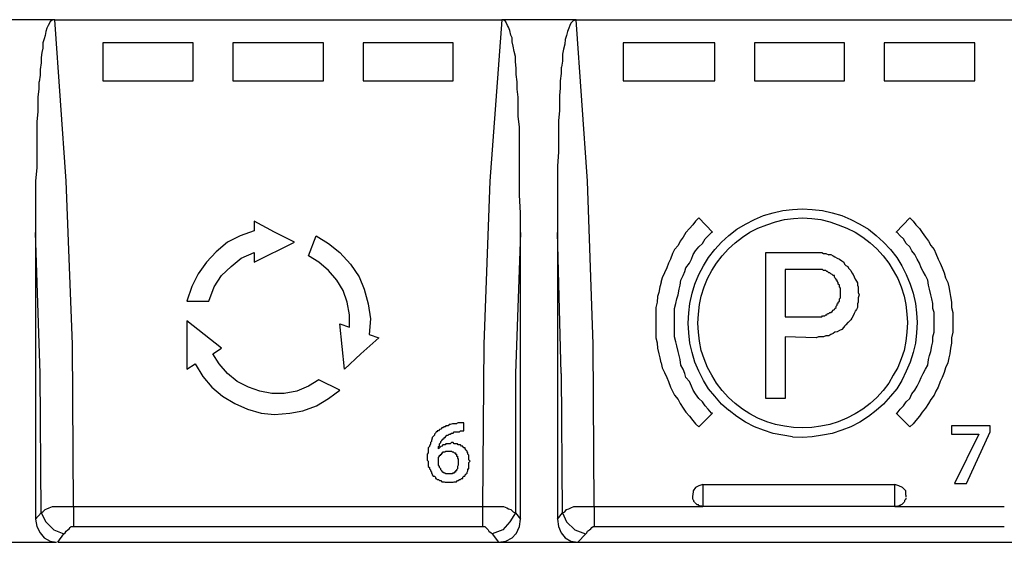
# Model space of a CAD drawing. Extents: x 0 to 283, y 0 to 196.
# Tile 6 of 35: x 48 to 72, y 95 to 107. Entities that reach past the tile are written whole.
import ezdxf

# ---------------------------------------------------------------- set-up
doc = ezdxf.new("R2010")
doc.units = 0
doc.layers.add('LAYER_1', color=7, linetype='CONTINUOUS')

msp = doc.modelspace()

# ---------------------------------------------------------------- linework, layer by layer
at = {"layer": 'LAYER_1', "color": 7}
for points in [[(49.065, 107.087), (47.283, 107.087)], [(48.957, 107.033), (48.904, 106.952)], [(49.011, 107.087), (48.957, 107.033)], [(49.065, 107.087), (49.011, 107.087)], [(49.335, 103.24), (49.065, 107.087)], [(49.065, 107.087), (59.714, 107.087)], [(59.714, 107.087), (59.431, 103.24)], [(61.482, 107.087), (59.714, 107.087)], [(59.755, 107.087), (59.715, 107.087)], [(59.809, 107.033), (59.755, 107.087)], [(59.849, 106.952), (59.809, 107.033)], [(61.361, 107.006), (61.334, 106.952)], [(61.415, 107.06), (61.361, 107.006)], [(61.482, 107.087), (61.415, 107.06)], [(61.752, 103.24), (61.482, 107.087)], [(61.482, 107.087), (72.131, 107.087)], [(48.849, 106.804), (48.836, 106.709)], [(48.876, 106.884), (48.85, 106.804)], [(48.904, 106.952), (48.876, 106.885)], [(59.876, 106.911), (59.849, 106.951)], [(59.903, 106.83), (59.876, 106.912)], [(59.93, 106.722), (59.903, 106.83)], [(61.28, 106.804), (61.253, 106.709)], [(61.307, 106.884), (61.28, 106.804)], [(61.334, 106.952), (61.307, 106.885)], [(48.809, 106.628), (48.782, 106.534)], [(48.782, 106.533), (48.782, 106.412)], [(48.836, 106.709), (48.809, 106.628)], [(50.212, 106.533), (50.212, 105.629)], [(52.358, 106.533), (50.212, 106.533)], [(52.358, 105.629), (52.358, 106.534)], [(53.303, 106.533), (53.303, 105.629)], [(55.462, 106.533), (53.304, 106.533)], [(55.462, 105.629), (55.462, 106.534)], [(56.407, 106.533), (56.407, 105.629)], [(58.553, 106.533), (56.407, 106.533)], [(58.553, 105.629), (58.553, 106.534)], [(59.957, 106.655), (59.93, 106.722)], [(59.957, 106.56), (59.957, 106.655)], [(59.984, 106.452), (59.957, 106.56)], [(61.212, 106.506), (61.185, 106.385)], [(61.226, 106.615), (61.212, 106.506)], [(61.253, 106.709), (61.226, 106.615)], [(62.602, 106.533), (62.602, 105.629)], [(64.789, 106.533), (62.603, 106.533)], [(64.789, 105.629), (64.789, 106.534)], [(65.734, 106.533), (65.734, 105.629)], [(67.88, 106.533), (65.734, 106.533)], [(67.88, 105.629), (67.88, 106.534)], [(68.824, 106.533), (68.824, 105.629)], [(70.984, 106.533), (68.824, 106.533)], [(70.984, 105.629), (70.984, 106.534)], [(48.755, 106.304), (48.742, 106.183)], [(48.782, 106.412), (48.755, 106.303)], [(60.011, 106.331), (59.984, 106.452)], [(60.038, 106.209), (60.011, 106.331)], [(61.185, 106.385), (61.159, 106.264)], [(48.742, 106.061), (48.714, 105.899)], [(48.742, 106.183), (48.742, 106.061)], [(60.038, 106.088), (60.038, 106.209)], [(60.052, 105.926), (60.038, 106.088)], [(61.158, 106.102), (61.132, 105.953)], [(61.158, 106.263), (61.158, 106.101)], [(48.714, 105.899), (48.714, 105.764)], [(60.052, 105.778), (60.052, 105.925)], [(61.131, 105.804), (61.105, 105.629)], [(61.131, 105.953), (61.131, 105.804)], [(48.687, 105.602), (48.687, 105.427)], [(48.714, 105.764), (48.688, 105.602)], [(50.212, 105.629), (52.358, 105.629)], [(53.303, 105.629), (55.462, 105.629)], [(56.407, 105.629), (58.553, 105.629)], [(60.078, 105.602), (60.052, 105.778)], [(60.078, 105.427), (60.078, 105.602)], [(61.104, 105.629), (61.104, 105.454)], [(62.602, 105.629), (64.788, 105.629)], [(65.734, 105.629), (67.88, 105.629)], [(68.824, 105.629), (70.984, 105.629)], [(48.687, 105.427), (48.661, 105.252)], [(60.105, 105.238), (60.079, 105.427)], [(61.104, 105.454), (61.091, 105.278)], [(48.66, 105.251), (48.66, 105.076)], [(60.105, 105.008), (60.105, 105.237)], [(61.091, 105.278), (61.091, 105.103)], [(61.091, 105.103), (61.091, 104.914)], [(48.66, 104.887), (48.633, 104.658)], [(48.66, 105.076), (48.66, 104.887)], [(60.105, 104.779), (60.105, 105.008)], [(61.091, 104.914), (61.064, 104.685)], [(48.633, 104.658), (48.633, 104.401)], [(60.133, 104.536), (60.105, 104.779)], [(61.064, 104.684), (61.064, 104.455)], [(48.633, 104.401), (48.633, 104.157)], [(60.133, 104.252), (60.133, 104.535)], [(61.064, 104.455), (61.064, 104.198)], [(48.633, 104.158), (48.633, 103.875)], [(60.133, 103.956), (60.133, 104.253)], [(61.064, 104.198), (61.064, 103.928)], [(60.133, 103.632), (60.133, 103.956)], [(61.064, 103.928), (61.037, 103.604)], [(48.633, 103.874), (48.633, 103.564)], [(48.633, 103.564), (48.606, 103.24)], [(60.133, 103.281), (60.133, 103.632)], [(61.037, 103.604), (61.037, 103.281)], [(48.606, 103.24), (48.606, 102.862)], [(49.484, 99.354), (49.335, 103.241)], [(59.43, 103.24), (59.283, 99.354)], [(60.133, 102.902), (60.133, 103.281)], [(61.037, 103.281), (61.037, 102.876)], [(61.887, 99.354), (61.752, 103.241)], [(48.606, 102.862), (48.606, 102.43)], [(60.159, 102.484), (60.133, 102.902)], [(61.037, 102.876), (61.037, 102.457)], [(66.179, 102.484), (66.409, 102.538)], [(66.179, 102.484), (66.409, 102.538)], [(66.409, 102.538), (66.638, 102.566)], [(66.409, 102.538), (66.638, 102.566)], [(66.638, 102.566), (66.881, 102.579)], [(66.638, 102.566), (66.881, 102.579)], [(66.881, 102.579), (67.11, 102.565)], [(66.881, 102.579), (67.11, 102.565)], [(67.11, 102.566), (67.353, 102.538)], [(67.11, 102.566), (67.353, 102.538)], [(67.353, 102.538), (67.583, 102.484)], [(67.353, 102.538), (67.583, 102.484)], [(48.606, 102.431), (48.606, 102.012)], [(53.816, 102.282), (53.816, 102.053)], [(54.302, 102.026), (53.816, 102.282)], [(60.159, 102.012), (60.159, 102.484)], [(61.037, 102.457), (61.037, 102.012)], [(64.33, 102.282), (64.263, 102.201)], [(64.411, 102.363), (64.33, 102.282)], [(64.735, 102.026), (64.411, 102.363)], [(65.518, 102.215), (65.733, 102.322)], [(65.518, 102.215), (65.733, 102.322)], [(65.734, 102.322), (65.949, 102.417)], [(65.734, 102.322), (65.949, 102.417)], [(65.95, 102.417), (66.179, 102.484)], [(65.95, 102.417), (66.179, 102.484)], [(66.233, 102.268), (66.449, 102.322)], [(66.449, 102.322), (66.665, 102.349)], [(66.665, 102.349), (66.881, 102.363)], [(66.881, 102.363), (67.097, 102.35)], [(67.097, 102.349), (67.312, 102.322)], [(67.313, 102.322), (67.528, 102.268)], [(67.583, 102.484), (67.812, 102.417)], [(67.583, 102.484), (67.812, 102.417)], [(67.812, 102.417), (68.028, 102.322)], [(67.812, 102.417), (68.028, 102.322)], [(68.028, 102.322), (68.244, 102.215)], [(68.028, 102.322), (68.244, 102.215)], [(69.108, 102.026), (69.432, 102.363)], [(69.432, 102.363), (69.513, 102.282)], [(69.513, 102.282), (69.58, 102.201)], [(53.816, 102.053), (53.479, 101.931)], [(64.182, 102.106), (64.1, 102.012)], [(64.263, 102.201), (64.182, 102.107)], [(65.126, 101.945), (65.315, 102.093)], [(65.126, 101.945), (65.315, 102.093)], [(65.315, 102.093), (65.518, 102.215)], [(65.315, 102.093), (65.518, 102.215)], [(65.626, 102.026), (65.815, 102.12)], [(65.815, 102.12), (66.031, 102.201)], [(66.031, 102.201), (66.233, 102.268)], [(67.529, 102.268), (67.731, 102.201)], [(67.731, 102.201), (67.934, 102.12)], [(67.934, 102.12), (68.136, 102.026)], [(68.244, 102.215), (68.446, 102.093)], [(68.244, 102.215), (68.446, 102.093)], [(68.446, 102.093), (68.635, 101.945)], [(68.446, 102.093), (68.635, 101.945)], [(69.58, 102.201), (69.661, 102.107)], [(69.661, 102.106), (69.729, 102.012)], [(48.714, 98.652), (48.606, 102.012)], [(48.606, 102.012), (48.606, 95.183)], [(53.479, 101.931), (53.182, 101.783)], [(54.774, 101.782), (54.302, 102.026)], [(55.112, 101.458), (55.287, 101.931)], [(55.287, 101.931), (55.584, 101.756)], [(60.159, 102.012), (60.038, 98.652)], [(60.159, 95.183), (60.159, 102.012)], [(61.131, 98.652), (61.037, 102.012)], [(61.037, 102.012), (61.037, 95.183)], [(63.965, 101.81), (63.912, 101.702)], [(64.033, 101.904), (63.966, 101.81)], [(64.1, 102.012), (64.033, 101.904)], [(64.492, 101.756), (64.559, 101.864)], [(64.559, 101.864), (64.627, 101.931)], [(64.627, 101.931), (64.708, 102.012)], [(64.708, 102.012), (64.734, 102.026)], [(64.951, 101.782), (65.126, 101.945)], [(64.951, 101.782), (65.126, 101.945)], [(65.275, 101.769), (65.45, 101.904)], [(65.45, 101.904), (65.625, 102.026)], [(68.136, 102.026), (68.311, 101.904)], [(68.312, 101.904), (68.487, 101.769)], [(68.635, 101.945), (68.811, 101.782)], [(68.635, 101.945), (68.811, 101.782)], [(69.135, 102.012), (69.108, 102.026)], [(69.202, 101.931), (69.135, 102.012)], [(69.283, 101.864), (69.202, 101.931)], [(69.351, 101.756), (69.284, 101.864)], [(69.729, 102.012), (69.809, 101.904)], [(69.81, 101.904), (69.877, 101.81)], [(69.877, 101.81), (69.931, 101.702)], [(53.182, 101.782), (52.912, 101.553)], [(53.816, 101.311), (54.774, 101.782)], [(55.584, 101.756), (55.854, 101.54)], [(63.831, 101.607), (63.777, 101.513)], [(63.912, 101.702), (63.831, 101.607)], [(64.276, 101.486), (64.33, 101.58)], [(64.33, 101.58), (64.411, 101.674)], [(64.411, 101.675), (64.492, 101.756)], [(64.64, 101.418), (64.789, 101.607)], [(64.64, 101.418), (64.789, 101.607)], [(64.789, 101.607), (64.951, 101.782)], [(64.789, 101.607), (64.951, 101.782)], [(64.964, 101.458), (65.113, 101.621)], [(65.113, 101.621), (65.275, 101.769)], [(68.487, 101.769), (68.649, 101.621)], [(68.649, 101.621), (68.798, 101.458)], [(68.811, 101.782), (68.973, 101.607)], [(68.811, 101.782), (68.973, 101.607)], [(68.973, 101.607), (69.121, 101.418)], [(68.973, 101.607), (69.121, 101.418)], [(69.432, 101.675), (69.351, 101.756)], [(69.486, 101.58), (69.432, 101.674)], [(69.553, 101.486), (69.486, 101.58)], [(69.931, 101.702), (70.012, 101.607)], [(70.012, 101.607), (70.052, 101.513)], [(52.912, 101.553), (52.682, 101.311)], [(53.262, 101.202), (53.506, 101.405)], [(53.506, 101.405), (53.816, 101.54)], [(53.816, 101.54), (53.816, 101.311)], [(55.355, 101.311), (55.112, 101.458)], [(55.854, 101.54), (56.11, 101.256)], [(63.736, 101.378), (63.682, 101.284)], [(63.777, 101.513), (63.736, 101.378)], [(64.182, 101.283), (64.235, 101.377)], [(64.235, 101.378), (64.276, 101.486)], [(64.519, 101.216), (64.64, 101.418)], [(64.519, 101.216), (64.64, 101.418)], [(64.829, 101.283), (64.964, 101.458)], [(66.003, 98.057), (66.003, 101.54)], [(66.003, 101.54), (67.205, 101.54)], [(67.205, 101.54), (67.259, 101.54)], [(67.259, 101.54), (67.339, 101.54)], [(67.34, 101.54), (67.38, 101.513)], [(67.38, 101.513), (67.434, 101.513)], [(67.434, 101.513), (67.501, 101.485)], [(67.502, 101.486), (67.556, 101.486)], [(67.556, 101.486), (67.609, 101.458)], [(67.609, 101.458), (67.65, 101.432)], [(67.65, 101.432), (67.704, 101.405)], [(67.704, 101.405), (67.758, 101.378)], [(67.758, 101.378), (67.812, 101.337)], [(68.797, 101.458), (68.932, 101.284)], [(69.121, 101.418), (69.243, 101.216)], [(69.121, 101.418), (69.243, 101.216)], [(69.607, 101.378), (69.553, 101.486)], [(69.661, 101.283), (69.607, 101.377)], [(70.052, 101.513), (70.106, 101.378)], [(70.106, 101.378), (70.16, 101.284)], [(52.682, 101.311), (52.48, 101.027)], [(53.034, 100.987), (53.263, 101.202)], [(55.584, 101.107), (55.355, 101.311)], [(55.786, 100.878), (55.584, 101.107)], [(56.111, 101.256), (56.313, 100.959)], [(63.642, 101.175), (63.588, 101.054)], [(63.682, 101.283), (63.642, 101.175)], [(64.074, 101.081), (64.1, 101.175)], [(64.1, 101.175), (64.182, 101.284)], [(64.411, 101.013), (64.519, 101.216)], [(64.411, 101.013), (64.519, 101.216)], [(64.614, 100.919), (64.721, 101.108)], [(64.721, 101.107), (64.829, 101.283)], [(66.462, 101.135), (66.462, 100.001)], [(67.205, 101.135), (66.462, 101.135)], [(67.232, 101.135), (67.205, 101.135)], [(67.286, 101.135), (67.232, 101.135)], [(67.313, 101.135), (67.286, 101.135)], [(67.34, 101.135), (67.313, 101.135)], [(67.353, 101.135), (67.34, 101.135)], [(67.38, 101.107), (67.353, 101.135)], [(67.407, 101.107), (67.38, 101.107)], [(67.434, 101.107), (67.407, 101.107)], [(67.461, 101.081), (67.434, 101.108)], [(67.812, 101.337), (67.866, 101.311)], [(67.866, 101.311), (67.879, 101.256)], [(67.88, 101.256), (67.906, 101.229)], [(67.907, 101.229), (67.961, 101.202)], [(67.961, 101.202), (67.974, 101.162)], [(67.974, 101.161), (68.028, 101.107)], [(68.028, 101.107), (68.055, 101.054)], [(68.932, 101.283), (69.04, 101.108)], [(69.04, 101.107), (69.149, 100.919)], [(69.243, 101.216), (69.351, 101.014)], [(69.243, 101.216), (69.351, 101.014)], [(69.701, 101.175), (69.661, 101.284)], [(69.755, 101.081), (69.701, 101.175)], [(70.161, 101.283), (70.201, 101.175)], [(70.201, 101.175), (70.255, 101.054)], [(52.48, 101.027), (52.331, 100.729)], [(52.858, 100.716), (53.034, 100.987)], [(55.935, 100.635), (55.787, 100.878)], [(56.313, 100.959), (56.435, 100.662)], [(63.534, 100.932), (63.506, 100.824)], [(63.588, 101.054), (63.534, 100.932)], [(63.965, 100.757), (63.979, 100.878)], [(63.979, 100.878), (64.033, 100.987)], [(64.033, 100.987), (64.074, 101.081)], [(64.316, 100.784), (64.411, 101.013)], [(64.316, 100.784), (64.411, 101.013)], [(64.532, 100.716), (64.614, 100.919)], [(67.475, 101.081), (67.461, 101.081)], [(67.502, 101.054), (67.475, 101.081)], [(67.529, 101.054), (67.502, 101.054)], [(67.556, 101.027), (67.529, 101.054)], [(67.583, 101.013), (67.556, 101.027)], [(67.609, 100.987), (67.583, 101.013)], [(67.637, 100.987), (67.609, 100.987)], [(67.637, 100.959), (67.637, 100.987)], [(67.65, 100.932), (67.637, 100.959)], [(67.677, 100.905), (67.65, 100.932)], [(67.677, 100.878), (67.677, 100.905)], [(67.704, 100.878), (67.677, 100.878)], [(67.704, 100.851), (67.704, 100.878)], [(68.055, 101.054), (68.082, 101.014)], [(68.082, 101.013), (68.109, 100.959)], [(68.109, 100.959), (68.136, 100.905)], [(68.136, 100.905), (68.163, 100.851)], [(69.148, 100.919), (69.229, 100.716)], [(69.351, 101.013), (69.445, 100.784)], [(69.351, 101.013), (69.445, 100.784)], [(69.81, 100.987), (69.756, 101.081)], [(69.864, 100.878), (69.81, 100.987)], [(69.877, 100.757), (69.864, 100.878)], [(70.255, 101.054), (70.282, 100.932)], [(70.282, 100.932), (70.336, 100.824)], [(52.331, 100.729), (52.21, 100.379)], [(52.736, 100.379), (52.858, 100.716)], [(56.029, 100.352), (55.935, 100.635)], [(56.435, 100.662), (56.529, 100.311)], [(63.48, 100.716), (63.453, 100.581)], [(63.507, 100.824), (63.48, 100.716)], [(63.912, 100.527), (63.938, 100.662)], [(63.938, 100.662), (63.965, 100.756)], [(64.249, 100.568), (64.316, 100.784)], [(64.249, 100.568), (64.316, 100.784)], [(64.465, 100.5), (64.532, 100.716)], [(67.731, 100.824), (67.705, 100.851)], [(67.731, 100.784), (67.731, 100.824)], [(67.758, 100.757), (67.731, 100.784)], [(67.758, 100.729), (67.758, 100.757)], [(67.758, 100.716), (67.758, 100.729)], [(67.785, 100.689), (67.758, 100.716)], [(67.785, 100.662), (67.785, 100.689)], [(67.785, 100.635), (67.785, 100.662)], [(67.785, 100.609), (67.785, 100.635)], [(68.163, 100.851), (68.19, 100.811)], [(68.19, 100.811), (68.19, 100.757)], [(68.19, 100.757), (68.203, 100.716)], [(68.203, 100.716), (68.203, 100.635)], [(68.203, 100.635), (68.203, 100.581)], [(69.229, 100.716), (69.297, 100.5)], [(69.445, 100.784), (69.513, 100.568)], [(69.445, 100.784), (69.513, 100.568)], [(69.904, 100.662), (69.877, 100.756)], [(69.931, 100.527), (69.904, 100.662)], [(70.336, 100.824), (70.363, 100.716)], [(70.363, 100.716), (70.39, 100.581)], [(63.426, 100.487), (63.412, 100.352)], [(63.453, 100.581), (63.426, 100.487)], [(63.858, 100.325), (63.884, 100.433)], [(63.885, 100.433), (63.912, 100.527)], [(64.195, 100.325), (64.249, 100.568)], [(64.195, 100.325), (64.249, 100.568)], [(64.425, 100.298), (64.465, 100.5)], [(67.758, 100.433), (67.785, 100.46)], [(67.758, 100.406), (67.758, 100.433)], [(67.758, 100.379), (67.758, 100.406)], [(67.785, 100.581), (67.785, 100.609)], [(67.785, 100.554), (67.785, 100.581)], [(67.785, 100.5), (67.785, 100.554)], [(67.785, 100.487), (67.785, 100.5)], [(67.785, 100.46), (67.785, 100.487)], [(68.203, 100.581), (68.231, 100.527)], [(68.231, 100.527), (68.203, 100.46)], [(68.203, 100.46), (68.203, 100.406)], [(68.203, 100.406), (68.203, 100.352)], [(69.297, 100.5), (69.337, 100.298)], [(69.513, 100.568), (69.567, 100.325)], [(69.513, 100.568), (69.567, 100.325)], [(69.958, 100.433), (69.931, 100.527)], [(69.985, 100.325), (69.958, 100.433)], [(70.39, 100.581), (70.404, 100.487)], [(70.404, 100.487), (70.43, 100.352)], [(52.21, 100.379), (52.737, 100.379)], [(56.084, 100.055), (56.03, 100.352)], [(56.529, 100.311), (56.583, 99.96)], [(63.412, 100.352), (63.385, 100.23)], [(63.385, 100.23), (63.385, 100.109)], [(63.831, 100.203), (63.857, 100.325)], [(63.831, 100.109), (63.831, 100.203)], [(64.168, 100.096), (64.195, 100.325)], [(64.168, 100.096), (64.195, 100.325)], [(64.397, 100.068), (64.425, 100.297)], [(67.609, 100.163), (67.637, 100.176)], [(67.637, 100.176), (67.65, 100.203)], [(67.637, 100.176), (67.637, 100.176)], [(67.65, 100.203), (67.677, 100.23)], [(67.677, 100.258), (67.704, 100.285)], [(67.677, 100.23), (67.677, 100.258)], [(67.704, 100.311), (67.731, 100.325)], [(67.704, 100.285), (67.704, 100.311)], [(67.731, 100.352), (67.758, 100.379)], [(67.731, 100.325), (67.731, 100.352)], [(68.163, 100.176), (68.136, 100.136)], [(68.19, 100.23), (68.163, 100.176)], [(68.203, 100.352), (68.19, 100.312)], [(68.19, 100.311), (68.19, 100.23)], [(69.337, 100.298), (69.364, 100.069)], [(69.567, 100.325), (69.593, 100.096)], [(69.567, 100.325), (69.593, 100.096)], [(69.985, 100.203), (69.985, 100.325)], [(70.012, 100.109), (69.985, 100.203)], [(70.431, 100.352), (70.431, 100.23)], [(70.431, 100.23), (70.457, 100.109)], [(56.084, 99.758), (56.084, 100.055)], [(56.583, 99.96), (56.556, 99.583)], [(63.385, 100.109), (63.385, 99.974)], [(63.385, 99.974), (63.385, 99.866)], [(63.831, 99.974), (63.831, 100.109)], [(63.831, 99.866), (63.831, 99.974)], [(64.154, 99.853), (64.168, 100.096)], [(64.154, 99.853), (64.168, 100.096)], [(64.384, 99.853), (64.397, 100.068)], [(66.462, 100.001), (67.205, 100.001)], [(67.205, 100.001), (67.231, 100.001)], [(67.232, 100.001), (67.286, 100.001)], [(67.286, 100.001), (67.312, 100.001)], [(67.313, 100.001), (67.339, 100.001)], [(67.34, 100.001), (67.353, 100.028)], [(67.353, 100.028), (67.38, 100.028)], [(67.38, 100.028), (67.407, 100.028)], [(67.407, 100.028), (67.434, 100.055)], [(67.434, 100.055), (67.461, 100.055)], [(67.461, 100.055), (67.475, 100.082)], [(67.475, 100.082), (67.501, 100.082)], [(67.502, 100.082), (67.528, 100.109)], [(67.529, 100.109), (67.555, 100.109)], [(67.556, 100.109), (67.583, 100.135)], [(67.583, 100.135), (67.609, 100.163)], [(68.028, 99.934), (67.974, 99.879)], [(68.055, 99.974), (68.028, 99.934)], [(68.082, 100.028), (68.055, 99.974)], [(68.109, 100.082), (68.082, 100.028)], [(68.136, 100.135), (68.109, 100.082)], [(69.364, 100.068), (69.377, 99.866)], [(69.594, 100.096), (69.607, 99.866)], [(69.594, 100.096), (69.607, 99.866)], [(70.012, 99.974), (70.012, 100.109)], [(70.012, 99.866), (70.012, 99.974)], [(70.457, 100.109), (70.457, 99.974)], [(70.457, 99.974), (70.457, 99.866)], [(52.21, 99.907), (52.21, 98.759)], [(53.034, 99.259), (52.21, 99.907)], [(55.854, 99.84), (56.084, 99.758)], [(55.962, 98.759), (55.854, 99.84)], [(63.385, 99.866), (63.385, 99.758)], [(63.385, 99.758), (63.385, 99.637)], [(63.831, 99.758), (63.831, 99.866)], [(63.831, 99.636), (63.831, 99.758)], [(64.168, 99.623), (64.155, 99.852)], [(64.168, 99.623), (64.155, 99.852)], [(64.397, 99.636), (64.384, 99.853)], [(67.812, 99.705), (67.758, 99.677)], [(67.866, 99.758), (67.812, 99.705)], [(67.88, 99.785), (67.866, 99.758)], [(67.907, 99.812), (67.88, 99.785)], [(67.961, 99.866), (67.907, 99.812)], [(67.974, 99.879), (67.961, 99.866)], [(69.378, 99.866), (69.364, 99.637)], [(69.607, 99.866), (69.594, 99.623)], [(69.607, 99.866), (69.594, 99.623)], [(70.012, 99.758), (70.012, 99.866)], [(70.012, 99.636), (70.012, 99.758)], [(70.457, 99.866), (70.457, 99.758)], [(70.457, 99.758), (70.457, 99.637)], [(56.785, 99.501), (56.353, 99.124)], [(56.556, 99.583), (56.785, 99.501)], [(63.385, 99.636), (63.385, 99.501)], [(63.385, 99.501), (63.412, 99.381)], [(63.831, 99.529), (63.831, 99.636)], [(63.858, 99.407), (63.831, 99.528)], [(64.195, 99.38), (64.168, 99.623)], [(64.195, 99.38), (64.168, 99.623)], [(64.425, 99.421), (64.397, 99.636)], [(66.462, 99.529), (66.462, 98.058)], [(67.205, 99.501), (66.462, 99.529)], [(67.259, 99.529), (67.205, 99.501)], [(67.34, 99.529), (67.259, 99.529)], [(67.38, 99.529), (67.34, 99.529)], [(67.434, 99.555), (67.381, 99.529)], [(67.502, 99.555), (67.434, 99.555)], [(67.556, 99.583), (67.502, 99.555)], [(67.609, 99.61), (67.556, 99.583)], [(67.65, 99.636), (67.609, 99.61)], [(67.704, 99.65), (67.65, 99.637)], [(67.758, 99.677), (67.705, 99.65)], [(69.364, 99.636), (69.337, 99.421)], [(69.594, 99.623), (69.567, 99.38)], [(69.594, 99.623), (69.567, 99.38)], [(69.985, 99.529), (70.012, 99.636)], [(69.985, 99.407), (69.985, 99.528)], [(70.457, 99.636), (70.431, 99.501)], [(70.431, 99.501), (70.431, 99.381)], [(49.511, 95.48), (49.484, 99.353)], [(52.831, 99.124), (53.033, 99.259)], [(59.282, 99.354), (59.255, 95.48)], [(61.914, 95.48), (61.888, 99.353)], [(63.412, 99.38), (63.426, 99.259)], [(63.426, 99.259), (63.452, 99.124)], [(63.885, 99.313), (63.858, 99.407)], [(63.912, 99.178), (63.884, 99.313)], [(64.249, 99.151), (64.195, 99.38)], [(64.249, 99.151), (64.195, 99.38)], [(64.465, 99.204), (64.425, 99.421)], [(69.337, 99.421), (69.297, 99.204)], [(69.567, 99.38), (69.513, 99.151)], [(69.567, 99.38), (69.513, 99.151)], [(69.931, 99.178), (69.958, 99.313)], [(69.958, 99.313), (69.985, 99.407)], [(70.404, 99.259), (70.39, 99.124)], [(70.431, 99.38), (70.404, 99.259)], [(52.979, 98.88), (52.831, 99.124)], [(56.353, 99.124), (55.962, 98.759)], [(63.453, 99.124), (63.479, 99.029)], [(63.48, 99.029), (63.506, 98.909)], [(63.938, 99.084), (63.912, 99.178)], [(63.965, 98.989), (63.939, 99.083)], [(64.316, 98.921), (64.249, 99.15)], [(64.316, 98.921), (64.249, 99.15)], [(64.532, 99.002), (64.465, 99.204)], [(64.614, 98.8), (64.532, 99.002)], [(69.229, 99.002), (69.149, 98.8)], [(69.297, 99.204), (69.229, 99.003)], [(69.513, 99.151), (69.446, 98.921)], [(69.513, 99.151), (69.446, 98.921)], [(69.877, 98.989), (69.904, 99.083)], [(69.904, 99.084), (69.931, 99.178)], [(70.363, 99.029), (70.336, 98.909)], [(70.39, 99.124), (70.363, 99.029)], [(52.21, 98.759), (52.412, 98.88)], [(52.412, 98.88), (52.588, 98.584)], [(53.182, 98.652), (52.979, 98.88)], [(63.507, 98.908), (63.534, 98.786)], [(63.534, 98.786), (63.588, 98.679)], [(63.979, 98.854), (63.966, 98.989)], [(64.033, 98.759), (63.979, 98.853)], [(64.074, 98.652), (64.033, 98.759)], [(64.411, 98.705), (64.316, 98.921)], [(64.411, 98.705), (64.316, 98.921)], [(64.721, 98.611), (64.614, 98.8)], [(69.148, 98.8), (69.04, 98.611)], [(69.445, 98.921), (69.351, 98.705)], [(69.445, 98.921), (69.351, 98.705)], [(69.755, 98.652), (69.809, 98.759)], [(69.81, 98.759), (69.864, 98.853)], [(69.864, 98.854), (69.877, 98.989)], [(70.282, 98.786), (70.255, 98.679)], [(70.336, 98.908), (70.282, 98.786)], [(48.742, 95.331), (48.714, 98.651)], [(52.588, 98.584), (52.804, 98.328)], [(53.411, 98.462), (53.182, 98.652)], [(60.038, 98.652), (60.038, 95.332)], [(61.158, 95.331), (61.132, 98.651)], [(63.588, 98.679), (63.642, 98.557)], [(63.642, 98.557), (63.682, 98.462)], [(64.1, 98.557), (64.074, 98.651)], [(64.182, 98.462), (64.1, 98.557)], [(64.519, 98.49), (64.411, 98.705)], [(64.519, 98.49), (64.411, 98.705)], [(64.829, 98.422), (64.721, 98.611)], [(69.04, 98.611), (68.932, 98.422)], [(69.351, 98.705), (69.243, 98.49)], [(69.351, 98.705), (69.243, 98.49)], [(69.661, 98.462), (69.701, 98.557)], [(69.701, 98.557), (69.755, 98.651)], [(70.201, 98.557), (70.161, 98.462)], [(70.255, 98.679), (70.201, 98.557)], [(52.804, 98.328), (53.06, 98.111)], [(53.681, 98.328), (53.411, 98.462)], [(53.951, 98.233), (53.681, 98.327)], [(55.112, 98.355), (54.829, 98.234)], [(55.355, 98.503), (55.112, 98.355)], [(55.854, 98.26), (55.355, 98.503)], [(63.682, 98.462), (63.736, 98.328)], [(63.736, 98.328), (63.777, 98.234)], [(64.235, 98.355), (64.182, 98.462)], [(64.276, 98.26), (64.235, 98.355)], [(64.64, 98.287), (64.519, 98.49)], [(64.64, 98.287), (64.519, 98.49)], [(64.964, 98.246), (64.829, 98.422)], [(68.932, 98.422), (68.798, 98.247)], [(69.243, 98.49), (69.121, 98.287)], [(69.243, 98.49), (69.121, 98.287)], [(69.553, 98.26), (69.607, 98.355)], [(69.607, 98.355), (69.661, 98.462)], [(70.106, 98.328), (70.053, 98.234)], [(70.161, 98.462), (70.107, 98.328)], [(53.06, 98.111), (53.357, 97.936)], [(54.234, 98.179), (53.951, 98.233)], [(54.531, 98.179), (54.234, 98.179)], [(54.828, 98.233), (54.531, 98.179)], [(55.301, 97.882), (55.584, 98.057)], [(55.584, 98.057), (55.733, 98.165)], [(55.733, 98.165), (55.854, 98.26)], [(63.777, 98.233), (63.831, 98.139)], [(63.831, 98.139), (63.912, 98.031)], [(64.33, 98.165), (64.276, 98.26)], [(64.411, 98.057), (64.33, 98.165)], [(64.492, 97.977), (64.411, 98.057)], [(64.789, 98.111), (64.64, 98.287)], [(64.789, 98.111), (64.64, 98.287)], [(64.951, 97.922), (64.789, 98.111)], [(64.951, 97.922), (64.789, 98.111)], [(65.113, 98.084), (64.964, 98.246)], [(65.275, 97.936), (65.113, 98.084)], [(66.462, 98.057), (66.003, 98.057)], [(68.649, 98.084), (68.487, 97.936)], [(68.797, 98.246), (68.649, 98.084)], [(68.973, 98.111), (68.811, 97.922)], [(68.973, 98.111), (68.811, 97.922)], [(69.121, 98.287), (68.973, 98.112)], [(69.121, 98.287), (68.973, 98.112)], [(69.351, 97.977), (69.431, 98.057)], [(69.432, 98.057), (69.486, 98.165)], [(69.486, 98.165), (69.553, 98.26)], [(70.012, 98.139), (69.931, 98.031)], [(70.052, 98.233), (70.012, 98.139)], [(53.357, 97.936), (53.654, 97.801)], [(54.977, 97.761), (55.3, 97.882)], [(63.912, 98.031), (63.965, 97.936)], [(63.965, 97.936), (64.033, 97.827)], [(64.033, 97.827), (64.1, 97.734)], [(64.559, 97.882), (64.492, 97.977)], [(64.627, 97.801), (64.56, 97.882)], [(65.126, 97.774), (64.951, 97.922)], [(65.126, 97.774), (64.951, 97.922)], [(65.45, 97.801), (65.275, 97.936)], [(68.487, 97.936), (68.312, 97.801)], [(68.811, 97.922), (68.635, 97.774)], [(68.811, 97.922), (68.635, 97.774)], [(69.202, 97.801), (69.283, 97.882)], [(69.283, 97.882), (69.351, 97.977)], [(69.81, 97.827), (69.729, 97.734)], [(69.877, 97.936), (69.81, 97.827)], [(69.931, 98.031), (69.877, 97.936)], [(53.654, 97.801), (53.978, 97.707)], [(53.978, 97.707), (54.302, 97.679)], [(54.302, 97.679), (54.666, 97.707)], [(54.666, 97.707), (54.977, 97.761)], [(64.1, 97.733), (64.182, 97.639)], [(64.182, 97.639), (64.262, 97.531)], [(64.411, 97.383), (64.735, 97.707)], [(64.708, 97.707), (64.627, 97.801)], [(64.735, 97.707), (64.708, 97.707)], [(65.315, 97.625), (65.127, 97.774)], [(65.315, 97.625), (65.127, 97.774)], [(65.518, 97.491), (65.315, 97.626)], [(65.518, 97.491), (65.315, 97.626)], [(65.626, 97.693), (65.45, 97.801)], [(65.815, 97.585), (65.625, 97.693)], [(66.031, 97.503), (65.814, 97.585)], [(67.934, 97.585), (67.731, 97.503)], [(68.136, 97.693), (67.934, 97.585)], [(68.312, 97.801), (68.136, 97.693)], [(68.446, 97.625), (68.244, 97.491)], [(68.446, 97.625), (68.244, 97.491)], [(68.635, 97.774), (68.446, 97.626)], [(68.635, 97.774), (68.446, 97.626)], [(69.432, 97.383), (69.107, 97.707)], [(69.108, 97.707), (69.135, 97.707)], [(69.135, 97.707), (69.202, 97.801)], [(69.661, 97.639), (69.581, 97.531)], [(69.729, 97.733), (69.662, 97.639)], [(58.283, 97.356), (58.257, 97.329)], [(58.31, 97.356), (58.284, 97.356)], [(58.337, 97.383), (58.311, 97.356)], [(58.365, 97.383), (58.337, 97.383)], [(58.378, 97.409), (58.365, 97.383)], [(58.432, 97.409), (58.378, 97.409)], [(58.459, 97.436), (58.432, 97.409)], [(58.486, 97.436), (58.459, 97.436)], [(58.54, 97.45), (58.486, 97.437)], [(58.553, 97.45), (58.54, 97.45)], [(58.58, 97.45), (58.554, 97.45)], [(58.635, 97.45), (58.581, 97.45)], [(58.661, 97.477), (58.635, 97.45)], [(58.661, 97.477), (58.661, 97.477)], [(58.702, 97.477), (58.662, 97.477)], [(58.729, 97.477), (58.702, 97.477)], [(58.756, 97.477), (58.729, 97.477)], [(58.81, 97.477), (58.756, 97.477)], [(58.81, 97.477), (58.81, 97.477)], [(58.81, 97.288), (58.81, 97.477)], [(64.263, 97.531), (64.33, 97.45)], [(64.33, 97.45), (64.411, 97.384)], [(65.734, 97.383), (65.518, 97.491)], [(65.734, 97.383), (65.518, 97.491)], [(65.95, 97.302), (65.734, 97.383)], [(65.95, 97.302), (65.734, 97.383)], [(66.233, 97.436), (66.031, 97.503)], [(66.449, 97.396), (66.233, 97.436)], [(66.665, 97.369), (66.449, 97.396)], [(66.881, 97.356), (66.665, 97.369)], [(67.097, 97.369), (66.881, 97.356)], [(67.313, 97.396), (67.097, 97.369)], [(67.529, 97.436), (67.313, 97.397)], [(67.731, 97.503), (67.529, 97.437)], [(68.028, 97.383), (67.812, 97.302)], [(68.028, 97.383), (67.812, 97.302)], [(68.244, 97.491), (68.028, 97.383)], [(68.244, 97.491), (68.028, 97.383)], [(69.513, 97.45), (69.432, 97.384)], [(69.58, 97.531), (69.513, 97.45)], [(70.431, 97.409), (70.431, 97.207)], [(71.348, 97.409), (70.431, 97.409)], [(71.348, 97.329), (71.348, 97.409)], [(58.081, 97.153), (58.054, 97.126)], [(58.054, 97.126), (58.054, 97.113)], [(58.108, 97.18), (58.081, 97.153)], [(58.135, 97.234), (58.108, 97.207)], [(58.108, 97.207), (58.108, 97.18)], [(58.148, 97.261), (58.135, 97.234)], [(58.176, 97.261), (58.148, 97.261)], [(58.176, 97.288), (58.176, 97.261)], [(58.203, 97.288), (58.176, 97.288)], [(58.229, 97.315), (58.203, 97.288)], [(58.257, 97.329), (58.229, 97.315)], [(58.337, 97.126), (58.365, 97.126)], [(58.337, 97.112), (58.337, 97.126)], [(58.365, 97.126), (58.378, 97.153)], [(58.378, 97.153), (58.405, 97.18)], [(58.405, 97.18), (58.432, 97.18)], [(58.432, 97.18), (58.459, 97.207)], [(58.459, 97.207), (58.486, 97.207)], [(58.486, 97.207), (58.513, 97.235)], [(58.513, 97.234), (58.54, 97.234)], [(58.54, 97.234), (58.553, 97.234)], [(58.553, 97.234), (58.58, 97.261)], [(58.58, 97.261), (58.607, 97.261)], [(58.607, 97.261), (58.635, 97.261)], [(58.635, 97.261), (58.661, 97.261)], [(58.661, 97.261), (58.702, 97.261)], [(58.702, 97.261), (58.729, 97.288)], [(58.729, 97.288), (58.755, 97.288)], [(58.756, 97.288), (58.783, 97.288)], [(58.783, 97.288), (58.81, 97.288)], [(66.179, 97.221), (65.95, 97.302)], [(66.179, 97.221), (65.95, 97.302)], [(66.409, 97.18), (66.179, 97.221)], [(66.409, 97.18), (66.179, 97.221)], [(66.638, 97.14), (66.409, 97.18)], [(66.638, 97.14), (66.409, 97.18)], [(66.881, 97.126), (66.638, 97.139)], [(66.881, 97.126), (66.638, 97.139)], [(67.11, 97.14), (66.881, 97.126)], [(67.11, 97.14), (66.881, 97.126)], [(67.353, 97.18), (67.111, 97.14)], [(67.353, 97.18), (67.111, 97.14)], [(67.583, 97.221), (67.353, 97.18)], [(67.583, 97.221), (67.353, 97.18)], [(67.812, 97.302), (67.583, 97.221)], [(67.812, 97.302), (67.583, 97.221)], [(70.431, 97.207), (71.078, 97.207)], [(71.078, 97.207), (70.498, 96.033)], [(70.781, 96.033), (71.349, 97.261)], [(71.078, 97.207), (71.078, 97.207)], [(71.348, 97.261), (71.348, 97.328)], [(57.987, 96.91), (57.959, 96.884)], [(57.959, 96.884), (57.959, 96.829)], [(58.014, 96.978), (57.987, 96.923)], [(57.987, 96.923), (57.987, 96.91)], [(58.041, 97.032), (58.014, 97.005)], [(58.014, 97.005), (58.014, 96.978)], [(58.054, 97.112), (58.041, 97.058)], [(58.041, 97.058), (58.041, 97.032)], [(58.203, 96.91), (58.229, 96.924)], [(58.203, 96.884), (58.203, 96.91)], [(58.203, 96.856), (58.203, 96.884)], [(58.229, 96.884), (58.203, 96.856)], [(58.229, 96.978), (58.257, 97.005)], [(58.229, 96.951), (58.229, 96.978)], [(58.229, 96.923), (58.229, 96.951)], [(58.257, 96.91), (58.229, 96.884)], [(58.229, 96.884), (58.229, 96.884)], [(58.257, 97.032), (58.283, 97.058)], [(58.257, 97.005), (58.257, 97.032)], [(58.283, 96.923), (58.257, 96.91)], [(58.283, 97.058), (58.31, 97.086)], [(58.283, 97.058), (58.283, 97.058)], [(58.283, 96.923), (58.283, 96.923)], [(58.31, 96.951), (58.284, 96.923)], [(58.31, 97.086), (58.337, 97.112)], [(58.337, 96.951), (58.311, 96.951)], [(58.365, 96.951), (58.337, 96.951)], [(58.378, 96.978), (58.365, 96.951)], [(58.405, 96.978), (58.378, 96.978)], [(58.432, 96.978), (58.405, 96.978)], [(58.459, 96.978), (58.432, 96.978)], [(58.486, 96.978), (58.459, 96.978)], [(58.513, 97.005), (58.486, 96.978)], [(58.54, 97.005), (58.513, 97.005)], [(58.553, 97.005), (58.54, 97.005)], [(58.58, 96.978), (58.554, 97.005)], [(58.607, 96.978), (58.581, 96.978)], [(58.635, 96.978), (58.607, 96.978)], [(58.661, 96.978), (58.635, 96.978)], [(58.661, 96.978), (58.661, 96.978)], [(58.675, 96.951), (58.661, 96.978)], [(58.702, 96.951), (58.675, 96.951)], [(58.729, 96.951), (58.702, 96.951)], [(58.756, 96.923), (58.729, 96.951)], [(58.783, 96.923), (58.756, 96.923)], [(58.783, 96.91), (58.783, 96.924)], [(58.81, 96.884), (58.783, 96.91)], [(58.837, 96.884), (58.81, 96.884)], [(58.837, 96.856), (58.837, 96.884)], [(57.959, 96.762), (57.933, 96.734)], [(57.933, 96.734), (57.933, 96.681)], [(57.933, 96.681), (57.933, 96.654)], [(57.933, 96.654), (57.933, 96.627)], [(57.959, 96.829), (57.959, 96.802)], [(57.959, 96.802), (57.959, 96.762)], [(58.203, 96.856), (58.203, 96.856)], [(58.203, 96.654), (58.229, 96.681)], [(58.203, 96.654), (58.203, 96.654)], [(58.203, 96.627), (58.203, 96.654)], [(58.229, 96.708), (58.257, 96.708)], [(58.229, 96.708), (58.229, 96.708)], [(58.229, 96.681), (58.229, 96.708)], [(58.229, 96.681), (58.229, 96.681)], [(58.257, 96.734), (58.283, 96.734)], [(58.257, 96.734), (58.257, 96.734)], [(58.257, 96.708), (58.257, 96.734)], [(58.283, 96.762), (58.31, 96.762)], [(58.283, 96.734), (58.283, 96.762)], [(58.31, 96.789), (58.337, 96.789)], [(58.31, 96.762), (58.31, 96.789)], [(58.31, 96.762), (58.31, 96.762)], [(58.337, 96.789), (58.365, 96.789)], [(58.337, 96.789), (58.337, 96.789)], [(58.365, 96.789), (58.378, 96.802)], [(58.365, 96.789), (58.365, 96.789)], [(58.378, 96.802), (58.405, 96.802)], [(58.378, 96.802), (58.378, 96.802)], [(58.405, 96.802), (58.432, 96.802)], [(58.405, 96.802), (58.405, 96.802)], [(58.432, 96.802), (58.459, 96.802)], [(58.432, 96.802), (58.432, 96.802)], [(58.459, 96.802), (58.486, 96.802)], [(58.459, 96.802), (58.459, 96.802)], [(58.486, 96.802), (58.513, 96.802)], [(58.486, 96.802), (58.486, 96.802)], [(58.513, 96.802), (58.54, 96.789)], [(58.513, 96.802), (58.513, 96.802)], [(58.54, 96.789), (58.553, 96.789)], [(58.54, 96.789), (58.54, 96.789)], [(58.553, 96.789), (58.58, 96.762)], [(58.553, 96.789), (58.553, 96.789)], [(58.58, 96.762), (58.607, 96.762)], [(58.58, 96.762), (58.58, 96.762)], [(58.607, 96.762), (58.607, 96.734)], [(58.607, 96.734), (58.635, 96.734)], [(58.607, 96.734), (58.607, 96.734)], [(58.635, 96.734), (58.635, 96.708)], [(58.635, 96.708), (58.635, 96.681)], [(58.635, 96.708), (58.635, 96.708)], [(58.635, 96.681), (58.661, 96.681)], [(58.661, 96.681), (58.661, 96.654)], [(58.661, 96.681), (58.661, 96.681)], [(58.661, 96.654), (58.661, 96.627)], [(58.661, 96.654), (58.661, 96.654)], [(58.864, 96.829), (58.837, 96.856)], [(58.864, 96.829), (58.864, 96.829)], [(58.891, 96.802), (58.864, 96.829)], [(58.891, 96.789), (58.891, 96.802)], [(58.904, 96.762), (58.891, 96.789)], [(58.904, 96.734), (58.904, 96.762)], [(58.931, 96.708), (58.904, 96.734)], [(58.931, 96.681), (58.931, 96.708)], [(58.931, 96.654), (58.931, 96.681)], [(58.931, 96.627), (58.931, 96.654)], [(57.933, 96.627), (57.933, 96.587)], [(57.933, 96.587), (57.959, 96.56)], [(57.959, 96.56), (57.959, 96.532)], [(57.959, 96.532), (57.959, 96.505)], [(57.959, 96.505), (57.959, 96.465)], [(57.959, 96.465), (57.959, 96.438)], [(57.959, 96.438), (57.987, 96.411)], [(58.203, 96.627), (58.203, 96.627)], [(58.203, 96.599), (58.203, 96.627)], [(58.203, 96.587), (58.203, 96.6)], [(58.203, 96.599), (58.203, 96.599)], [(58.203, 96.56), (58.203, 96.587)], [(58.203, 96.56), (58.203, 96.56)], [(58.203, 96.532), (58.203, 96.56)], [(58.203, 96.505), (58.203, 96.532)], [(58.203, 96.505), (58.203, 96.505)], [(58.203, 96.492), (58.203, 96.505)], [(58.203, 96.465), (58.203, 96.492)], [(58.203, 96.465), (58.203, 96.465)], [(58.229, 96.438), (58.203, 96.465)], [(58.229, 96.438), (58.229, 96.438)], [(58.229, 96.411), (58.229, 96.438)], [(58.661, 96.627), (58.674, 96.627)], [(58.675, 96.465), (58.661, 96.438)], [(58.661, 96.438), (58.661, 96.411)], [(58.661, 96.438), (58.661, 96.438)], [(58.675, 96.627), (58.675, 96.599)], [(58.675, 96.599), (58.675, 96.587)], [(58.675, 96.587), (58.675, 96.56)], [(58.675, 96.587), (58.675, 96.587)], [(58.675, 96.56), (58.675, 96.532)], [(58.675, 96.56), (58.675, 96.56)], [(58.675, 96.532), (58.675, 96.505)], [(58.675, 96.532), (58.675, 96.532)], [(58.675, 96.505), (58.675, 96.492)], [(58.675, 96.492), (58.675, 96.465)], [(58.675, 96.492), (58.675, 96.492)], [(58.675, 96.465), (58.675, 96.465)], [(58.931, 96.599), (58.931, 96.627)], [(58.931, 96.587), (58.931, 96.6)], [(58.931, 96.532), (58.958, 96.56)], [(58.931, 96.492), (58.931, 96.532)], [(58.931, 96.465), (58.931, 96.492)], [(58.931, 96.438), (58.931, 96.465)], [(58.931, 96.411), (58.931, 96.438)], [(58.958, 96.56), (58.932, 96.587)], [(57.987, 96.411), (57.987, 96.384)], [(57.987, 96.384), (58.013, 96.357)], [(58.014, 96.357), (58.014, 96.33)], [(58.014, 96.33), (58.04, 96.303)], [(58.041, 96.303), (58.041, 96.276)], [(58.041, 96.276), (58.054, 96.262)], [(58.054, 96.262), (58.054, 96.235)], [(58.054, 96.235), (58.081, 96.208)], [(58.081, 96.208), (58.108, 96.208)], [(58.108, 96.208), (58.135, 96.182)], [(58.135, 96.182), (58.135, 96.154)], [(58.229, 96.411), (58.229, 96.411)], [(58.257, 96.384), (58.229, 96.411)], [(58.257, 96.384), (58.257, 96.384)], [(58.257, 96.357), (58.257, 96.384)], [(58.257, 96.357), (58.257, 96.357)], [(58.283, 96.33), (58.257, 96.357)], [(58.283, 96.33), (58.283, 96.33)], [(58.31, 96.303), (58.284, 96.33)], [(58.31, 96.303), (58.31, 96.303)], [(58.337, 96.276), (58.311, 96.303)], [(58.337, 96.276), (58.337, 96.276)], [(58.365, 96.276), (58.337, 96.276)], [(58.365, 96.276), (58.365, 96.276)], [(58.378, 96.262), (58.365, 96.275)], [(58.378, 96.262), (58.378, 96.262)], [(58.405, 96.262), (58.378, 96.262)], [(58.405, 96.262), (58.405, 96.262)], [(58.432, 96.262), (58.405, 96.262)], [(58.432, 96.262), (58.432, 96.262)], [(58.459, 96.262), (58.432, 96.262)], [(58.486, 96.262), (58.459, 96.262)], [(58.459, 96.262), (58.459, 96.262)], [(58.459, 96.262), (58.459, 96.262)], [(58.486, 96.262), (58.486, 96.262)], [(58.513, 96.262), (58.486, 96.262)], [(58.513, 96.262), (58.513, 96.262)], [(58.54, 96.262), (58.513, 96.262)], [(58.54, 96.276), (58.54, 96.262)], [(58.553, 96.276), (58.54, 96.276)], [(58.54, 96.262), (58.54, 96.262)], [(58.553, 96.276), (58.553, 96.276)], [(58.58, 96.276), (58.554, 96.276)], [(58.58, 96.303), (58.58, 96.276)], [(58.58, 96.276), (58.58, 96.276)], [(58.607, 96.303), (58.581, 96.303)], [(58.607, 96.33), (58.607, 96.303)], [(58.635, 96.33), (58.607, 96.33)], [(58.607, 96.303), (58.607, 96.303)], [(58.661, 96.384), (58.635, 96.357)], [(58.635, 96.357), (58.635, 96.33)], [(58.635, 96.357), (58.635, 96.357)], [(58.635, 96.33), (58.635, 96.33)], [(58.661, 96.411), (58.661, 96.384)], [(58.661, 96.411), (58.661, 96.411)], [(58.661, 96.384), (58.661, 96.384)], [(58.783, 96.182), (58.81, 96.208)], [(58.783, 96.154), (58.783, 96.182)], [(58.81, 96.208), (58.836, 96.208)], [(58.837, 96.235), (58.864, 96.262)], [(58.837, 96.208), (58.837, 96.236)], [(58.864, 96.262), (58.89, 96.275)], [(58.891, 96.303), (58.904, 96.33)], [(58.891, 96.276), (58.891, 96.303)], [(58.904, 96.384), (58.931, 96.384)], [(58.904, 96.357), (58.904, 96.384)], [(58.904, 96.33), (58.904, 96.357)], [(58.931, 96.384), (58.931, 96.411)], [(58.135, 96.154), (58.148, 96.154)], [(58.148, 96.154), (58.176, 96.128)], [(58.176, 96.128), (58.202, 96.128)], [(58.203, 96.128), (58.229, 96.1)], [(58.229, 96.1), (58.257, 96.1)], [(58.257, 96.1), (58.283, 96.073)], [(58.283, 96.073), (58.337, 96.073)], [(58.283, 96.073), (58.283, 96.073)], [(58.337, 96.073), (58.365, 96.06)], [(58.365, 96.06), (58.378, 96.06)], [(58.378, 96.06), (58.405, 96.06)], [(58.405, 96.06), (58.432, 96.06)], [(58.432, 96.06), (58.459, 96.06)], [(58.459, 96.06), (58.486, 96.06)], [(58.486, 96.06), (58.513, 96.06)], [(58.513, 96.06), (58.54, 96.06)], [(58.54, 96.06), (58.553, 96.06)], [(58.553, 96.06), (58.58, 96.073)], [(58.58, 96.073), (58.607, 96.073)], [(58.607, 96.073), (58.635, 96.073)], [(58.635, 96.073), (58.661, 96.1)], [(58.661, 96.1), (58.674, 96.1)], [(58.675, 96.1), (58.702, 96.128)], [(58.702, 96.128), (58.729, 96.128)], [(58.729, 96.128), (58.755, 96.154)], [(58.756, 96.154), (58.783, 96.154)], [(64.411, 95.979), (64.33, 95.938)], [(64.505, 96.006), (64.411, 95.979)], [(64.505, 96.006), (64.505, 95.48)], [(64.505, 96.006), (69.081, 96.006)], [(69.081, 95.48), (69.081, 96.006)], [(69.175, 95.979), (69.081, 96.006)], [(69.256, 95.938), (69.175, 95.979)], [(70.498, 96.033), (70.781, 96.033)], [(64.276, 95.858), (64.263, 95.75)], [(64.263, 95.709), (64.263, 95.749)], [(64.33, 95.938), (64.276, 95.858)], [(69.337, 95.858), (69.257, 95.938)], [(69.337, 95.75), (69.337, 95.858)], [(69.337, 95.75), (69.337, 95.709)], [(48.93, 95.453), (49.011, 95.48)], [(49.011, 95.48), (49.078, 95.48)], [(49.079, 95.48), (49.16, 95.48)], [(49.16, 95.48), (49.254, 95.48)], [(49.254, 95.48), (49.376, 95.48)], [(49.375, 95.48), (49.511, 95.48)], [(49.511, 95.48), (49.511, 95.304)], [(49.511, 95.48), (59.255, 95.48)], [(59.255, 95.48), (59.39, 95.48)], [(59.255, 95.48), (59.255, 95.007)], [(59.39, 95.48), (59.511, 95.48)], [(59.511, 95.48), (59.606, 95.48)], [(59.606, 95.48), (59.687, 95.48)], [(59.687, 95.48), (59.754, 95.48)], [(59.755, 95.48), (59.835, 95.453)], [(61.361, 95.453), (61.428, 95.48)], [(61.428, 95.48), (61.509, 95.48)], [(61.509, 95.48), (61.576, 95.48)], [(61.576, 95.48), (61.684, 95.48)], [(61.685, 95.48), (61.806, 95.48)], [(61.806, 95.48), (61.914, 95.48)], [(61.914, 95.48), (64.505, 95.48)], [(61.914, 95.48), (61.914, 95.304)], [(64.263, 95.682), (64.263, 95.695)], [(64.263, 95.656), (64.263, 95.682)], [(64.276, 95.641), (64.263, 95.655)], [(64.289, 95.628), (64.276, 95.642)], [(64.289, 95.601), (64.289, 95.628)], [(64.303, 95.588), (64.289, 95.601)], [(64.316, 95.574), (64.303, 95.588)], [(64.343, 95.547), (64.317, 95.574)], [(64.357, 95.533), (64.344, 95.547)], [(64.37, 95.52), (64.357, 95.534)], [(64.397, 95.52), (64.371, 95.52)], [(64.411, 95.506), (64.398, 95.52)], [(64.438, 95.493), (64.411, 95.506)], [(64.452, 95.493), (64.438, 95.493)], [(64.478, 95.493), (64.452, 95.493)], [(64.505, 95.48), (64.478, 95.493)], [(64.505, 95.48), (64.505, 95.48)], [(69.081, 95.48), (64.506, 95.48)], [(69.081, 95.48), (71.685, 95.48)], [(69.108, 95.48), (69.081, 95.48)], [(69.121, 95.48), (69.108, 95.48)], [(69.148, 95.493), (69.121, 95.48)], [(69.175, 95.493), (69.148, 95.493)], [(69.189, 95.506), (69.175, 95.493)], [(69.202, 95.506), (69.189, 95.506)], [(69.229, 95.52), (69.202, 95.506)], [(69.243, 95.533), (69.23, 95.52)], [(69.256, 95.547), (69.243, 95.534)], [(69.283, 95.574), (69.257, 95.547)], [(69.297, 95.588), (69.283, 95.574)], [(69.31, 95.601), (69.297, 95.588)], [(69.324, 95.641), (69.31, 95.628)], [(69.31, 95.628), (69.31, 95.601)], [(69.337, 95.656), (69.324, 95.642)], [(69.337, 95.682), (69.337, 95.655)], [(69.337, 95.682), (69.337, 95.682)], [(48.606, 95.183), (48.742, 95.331)], [(48.742, 95.331), (48.782, 95.358)], [(48.742, 95.331), (48.849, 95.116)], [(48.782, 95.358), (48.836, 95.412)], [(48.836, 95.412), (48.876, 95.425)], [(48.876, 95.426), (48.93, 95.453)], [(49.511, 95.304), (49.511, 95.007)], [(59.835, 95.453), (59.876, 95.426)], [(59.876, 95.426), (59.93, 95.412)], [(60.038, 95.331), (59.903, 95.116)], [(59.93, 95.412), (59.984, 95.358)], [(59.984, 95.358), (60.038, 95.331)], [(60.038, 95.331), (60.159, 95.183)], [(61.037, 95.183), (61.158, 95.331)], [(61.158, 95.331), (61.212, 95.358)], [(61.158, 95.331), (61.253, 95.116)], [(61.212, 95.358), (61.252, 95.412)], [(61.253, 95.412), (61.307, 95.425)], [(61.307, 95.426), (61.361, 95.453)], [(61.914, 95.304), (61.914, 95.007)], [(48.606, 95.183), (48.633, 95.007)], [(48.633, 95.007), (48.714, 94.859)], [(48.849, 95.116), (49.038, 94.926)], [(49.43, 94.981), (49.456, 95.007)], [(49.457, 95.007), (49.483, 95.007)], [(49.484, 95.007), (49.51, 95.007)], [(49.484, 95.007), (49.484, 95.007)], [(49.511, 95.007), (59.255, 95.007)], [(49.511, 95.007), (49.511, 95.007)], [(59.255, 95.007), (59.282, 95.007)], [(59.255, 95.007), (59.255, 95.007)], [(59.282, 95.007), (59.309, 95.007)], [(59.309, 95.007), (59.336, 94.981)], [(59.903, 95.116), (59.741, 94.926)], [(60.052, 94.831), (60.132, 95.007)], [(60.133, 95.007), (60.159, 95.182)], [(61.037, 95.183), (61.063, 95.007)], [(61.064, 95.007), (61.131, 94.859)], [(61.253, 95.116), (61.455, 94.926)], [(61.86, 94.981), (61.887, 95.007)], [(61.887, 95.007), (61.914, 95.007)], [(61.914, 95.007), (61.914, 95.007)], [(61.914, 95.007), (71.685, 95.007)], [(48.714, 94.859), (48.809, 94.737)], [(49.038, 94.926), (49.281, 94.832)], [(49.133, 94.629), (49.281, 94.831)], [(49.281, 94.831), (49.308, 94.859)], [(49.308, 94.859), (49.335, 94.899)], [(49.335, 94.899), (49.375, 94.926)], [(49.375, 94.926), (49.403, 94.953)], [(49.403, 94.953), (49.429, 94.981)], [(59.336, 94.981), (59.363, 94.953)], [(59.363, 94.953), (59.39, 94.926)], [(59.39, 94.926), (59.403, 94.899)], [(59.404, 94.899), (59.457, 94.859)], [(59.458, 94.859), (59.484, 94.831)], [(59.741, 94.926), (59.485, 94.832)], [(59.485, 94.831), (59.633, 94.63)], [(59.957, 94.737), (60.051, 94.831)], [(61.131, 94.859), (61.226, 94.737)], [(61.455, 94.926), (61.711, 94.832)], [(61.523, 94.629), (61.712, 94.831)], [(61.712, 94.831), (61.738, 94.859)], [(61.739, 94.859), (61.752, 94.899)], [(61.752, 94.899), (61.806, 94.926)], [(61.806, 94.926), (61.833, 94.953)], [(61.833, 94.953), (61.86, 94.981)], [(47.23, 94.629), (49.106, 94.629)], [(48.809, 94.737), (48.957, 94.657)], [(48.957, 94.657), (49.106, 94.629)], [(49.133, 94.629), (59.633, 94.629)], [(59.633, 94.629), (59.808, 94.657)], [(59.633, 94.629), (61.523, 94.629)], [(59.809, 94.657), (59.957, 94.737)], [(61.226, 94.737), (61.36, 94.657)], [(61.361, 94.657), (61.522, 94.629)], [(61.523, 94.629), (72.063, 94.629)]]:
    msp.add_lwpolyline(points, dxfattribs=at)

doc.saveas('drawing.dxf')
